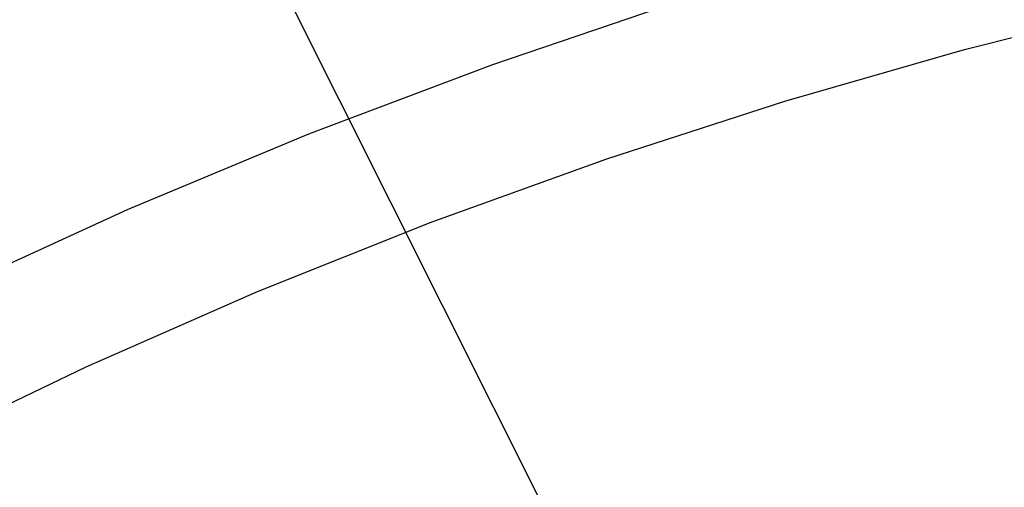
# Model space of a CAD drawing. Header units: millimetres. Extents: x 6239 to 7218, y -13987 to -13139.
# Tile 188 of 256: x 6693 to 6708, y -13385 to -13378. Entities that reach past the tile are written whole.
import ezdxf

# ---------------------------------------------------------------- set-up
doc = ezdxf.new("R2010")
doc.units = ezdxf.units.MM
doc.layers.add('color', color=7, linetype='Continuous')
doc.layers.add('luz', color=7, linetype='Continuous')

msp = doc.modelspace()

# ---------------------------------------------------------------- linework, layer by layer
at = {"layer": 'color', "color": 254, "true_color": 0xcad1ee}
for p, q in [((6700.232, -13378.448, 18.688), (6702.972, -13377.52, 18.688)), ((6707.173, -13378.229, 17.309), (6709.841, -13377.558, 17.309)), ((6704.528, -13378.989, 17.309), (6707.173, -13378.229, 17.309)), ((6697.525, -13379.47, 18.688), (6700.232, -13378.448, 18.688)), ((6701.911, -13379.837, 17.309), (6704.528, -13378.989, 17.309)), ((6694.855, -13380.585, 18.688), (6697.525, -13379.47, 18.688)), ((6699.324, -13380.772, 17.309), (6701.911, -13379.837, 17.309)), ((6692.225, -13381.792, 18.688), (6694.855, -13380.585, 18.688)), ((6696.769, -13381.794, 17.309), (6699.324, -13380.772, 17.309)), ((6694.25, -13382.901, 17.309), (6696.769, -13381.794, 17.309)), ((6691.77, -13384.092, 17.309), (6694.25, -13382.901, 17.309))]:
    msp.add_line(p, q, dxfattribs=at)
at = {"layer": 'luz', "color": 254, "true_color": 0xcad1ee}
for p, q in [((6667.793, -13318.819, -31.05), (6803.265, -13588.828, -31.05)), ((6667.793, -13318.819, -32.55), (6803.265, -13588.828, -32.55))]:
    msp.add_line(p, q, dxfattribs=at)

doc.saveas('drawing.dxf')
